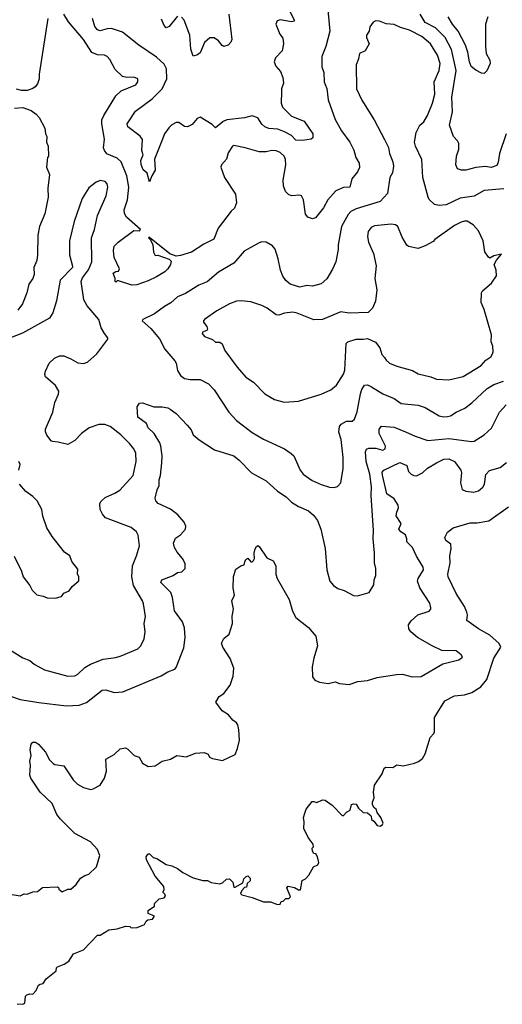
# Model space of a CAD drawing. Extents: x 1678759 to 1859541, y 384609 to 522867.
# Tile 36 of 256: x 1757962 to 1761394, y 393868 to 400866. Entities that reach past the tile are written whole.
import ezdxf

# ---------------------------------------------------------------- set-up
doc = ezdxf.new("R2010")
doc.units = 0

msp = doc.modelspace()

# ---------------------------------------------------------------- linework, layer by layer
at = {"layer": '0CON20XD'}
for points in [[(1760148.9, 400985), (1760166.5, 400785), (1760140, 400675), (1760110, 400605), (1760111.2, 400531.2), (1760125, 400490), (1760127.5, 400425), (1760134, 400405), (1760145.5, 400375.5), (1760155, 400296.7), (1760206.3, 400156.3), (1760250.6, 400075), (1760310, 399995), (1760338.6, 399938.6), (1760353.5, 399885), (1760375.8, 399845), (1760379.2, 399815), (1760365.4, 399784.6), (1760323.1, 399735), (1760310, 399675), (1760265, 399671.9), (1760210.5, 399649.5), (1760154.1, 399585.9), (1760121.5, 399528.5), (1760075, 399468.6), (1760065, 399458.1), (1760045, 399451.4), (1760011.7, 399461.7), (1759994.4, 399484.4), (1759979.5, 399585), (1759965, 399614), (1759955, 399618.1), (1759895, 399614.6), (1759873.3, 399623.3), (1759853.1, 399645), (1759838.7, 399685), (1759835.3, 399725), (1759855.8, 399834.2), (1759853.1, 399873.1), (1759843.6, 399895), (1759815, 399921.5), (1759785, 399934.5), (1759755, 399935.5), (1759715, 399925.6), (1759665, 399926.7), (1759565, 399954.4), (1759485, 399971.2), (1759475, 399966.7), (1759445, 399920), (1759432, 399875), (1759396.2, 399835), (1759392.3, 399817.7), (1759418.1, 399745), (1759496.6, 399626.6), (1759504, 399565), (1759488.8, 399525), (1759466.1, 399503.9), (1759374, 399385), (1759343.8, 399305), (1759270.7, 399269.3), (1759185, 399214.4), (1759105, 399189.2), (1759074.2, 399185.8), (1759030.5, 399200.5), (1758897.5, 399307.5), (1758885, 399318.8), (1758877.5, 399315), (1758891.4, 399301.4), (1758909.2, 399265), (1758914.1, 399214.1), (1758925, 399190), (1758945, 399192.5), (1759025, 399162.5), (1759038.2, 399148.2), (1759035.5, 399125), (1759015.3, 399094.7), (1758995, 399074.5), (1758935, 399037.1), (1758875, 399008.5), (1758795, 398981.1), (1758758.8, 398978.8), (1758665, 399010), (1758655, 399010), (1758645, 399000), (1758640, 399005), (1758640, 399025), (1758627.5, 399065), (1758645, 399076.7), (1758665, 399077.5), (1758672.5, 399095), (1758634.2, 399175), (1758630, 399225), (1758635, 399256.7), (1758662.5, 399285), (1758773.8, 399366.2), (1758815, 399364.5), (1758821.4, 399375), (1758722.5, 399462.5), (1758707.3, 399487.3), (1758704.6, 399515), (1758730, 399585), (1758738.7, 399675), (1758723.3, 399755), (1758684.2, 399854.2), (1758655, 399880.5), (1758582, 399912), (1758564.2, 399935), (1758558.6, 399955), (1758564.3, 400015.7), (1758546.2, 400125), (1758547.5, 400155), (1758560, 400185), (1758646.1, 400323.9), (1758685, 400360.6), (1758787.4, 400402.6), (1758802, 400425), (1758803.3, 400445), (1758775, 400457.5), (1758725, 400454.2), (1758692.6, 400462.6), (1758641.7, 400511.7), (1758602.8, 400582.8), (1758585, 400602.9), (1758565, 400613.1), (1758514.4, 400615.6), (1758475, 400632.2), (1758415.7, 400725.7), (1758309.3, 400849.3), (1758277.3, 400905)], [(1759884.3, 400925), (1759914, 400865), (1759913.3, 400855), (1759895, 400850), (1759814.4, 400865.6), (1759793.1, 400856.9), (1759783.8, 400835), (1759813.2, 400763.2), (1759832.5, 400735), (1759837.1, 400695), (1759828.6, 400645), (1759782, 400595), (1759770.8, 400565), (1759784, 400535), (1759817, 400497), (1759834.4, 400455), (1759838.1, 400415), (1759824.4, 400375), (1759824.5, 400354.5), (1759822, 400272), (1759830, 400245), (1759895, 400180), (1759984.4, 400144.4), (1760045.7, 400055), (1760046.7, 400025), (1760035, 400016.7), (1759974.1, 400005.9), (1759925, 400010.5), (1759895, 400041.4), (1759845, 400068.9), (1759796.7, 400086.7), (1759735, 400093.1), (1759705, 400103.8), (1759683.7, 400123.7), (1759655, 400167.5), (1759615, 400182), (1759561.7, 400168.3), (1759435.4, 400154.6), (1759408.8, 400141.2), (1759355, 400096.2), (1759331.4, 400121.4), (1759245, 400171.9), (1759225, 400162.9), (1759189.1, 400120.9), (1759155, 400104), (1759135, 400105.8), (1759095, 400134.3), (1759075, 400134.3), (1759045, 400118.9), (1759022.4, 400097.6), (1758992.7, 400055), (1758973.6, 400003.6), (1758920.8, 399875), (1758925.6, 399795), (1758901.1, 399755), (1758885, 399713.3), (1758867.8, 399775), (1758839.4, 399799.4), (1758825, 399837.5), (1758824.5, 399865), (1758840.8, 399905), (1758831.1, 399935), (1758834.5, 400015), (1758818.3, 400038.3), (1758731.8, 400105), (1758726.4, 400125), (1758785.7, 400215), (1758905, 400302.9), (1758975, 400374.4), (1759007.8, 400445), (1759006.5, 400516.5), (1758988.5, 400548.5), (1758935, 400600.4), (1758809.2, 400685), (1758694.2, 400775.8), (1758615, 400803.2), (1758585, 400801.8), (1758535, 400786.4), (1758515, 400792.5), (1758496.3, 400816.3), (1758479.6, 400875)], [(1758163.1, 400875), (1758101.3, 400478.7)], [(1761405, 399662.4), (1761265, 399650.7), (1761195, 399611.8), (1761095, 399596.1), (1760995, 399549.2), (1760945, 399544.6), (1760911.3, 399551.3), (1760875, 399587.5), (1760866.5, 399605), (1760828.5, 399745), (1760822.6, 399872.6), (1760776.4, 399966.4), (1760770, 399995), (1760781.5, 400065), (1760806.9, 400115), (1760835, 400138.6), (1760861.2, 400185), (1760898, 400272), (1760913.4, 400336.6), (1760910.7, 400425), (1760944.6, 400505), (1760951.1, 400555), (1760933.5, 400613.5), (1760884.5, 400695), (1760821.1, 400745), (1760735, 400792.2), (1760670.7, 400810.7), (1760625, 400832.5), (1760567.3, 400837.3), (1760520, 400855), (1760495, 400856.7), (1760475, 400847.5), (1760452.5, 400815), (1760446.7, 400785), (1760427.5, 400755), (1760428.3, 400738.3), (1760447, 400693), (1760420, 400645), (1760377.5, 400625), (1760372.3, 400587.7), (1760355.8, 400544.2), (1760357.8, 400375), (1760394.6, 400294.6), (1760483.2, 400153.2), (1760557.5, 400015), (1760585, 399957.5), (1760590.8, 399915), (1760615.6, 399855), (1760619.5, 399825), (1760612.4, 399777.6), (1760594.5, 399745), (1760578.6, 399631.4), (1760525, 399573.1), (1760355, 399520.4), (1760317.9, 399502.1), (1760297.9, 399482.1), (1760249.5, 399395), (1760226.7, 399265), (1760227.5, 399232.5), (1760209.2, 399145), (1760187, 399093), (1760145.6, 399024.4), (1760105, 398988.8), (1760045, 398972), (1760005, 398976.5), (1759955, 398964.4), (1759886.2, 398985), (1759855, 399011.9), (1759833.6, 399043.6), (1759818, 399085), (1759800.4, 399165), (1759780, 399235), (1759759.4, 399259.4), (1759715, 399284.3), (1759685, 399287.1), (1759665, 399280.6), (1759559.6, 399220.4), (1759485, 399135.5), (1759375, 399071.4), (1759295, 399002.9), (1759235, 398978.9), (1759140.4, 398919.6), (1759085, 398895.5), (1759037.1, 398852.9), (1758991.9, 398828.1), (1758920, 398775), (1758838.8, 398735), (1758833.3, 398725), (1758895, 398670), (1758956.4, 398596.4), (1758994.2, 398525), (1759065, 398440), (1759074.1, 398424.1), (1759085, 398372.5), (1759106.9, 398336.9), (1759135, 398314.3), (1759175, 398307.5), (1759245, 398308.6), (1759305, 398277.5), (1759345, 398235.8), (1759450, 398075), (1759505, 398015.8), (1759615, 397932.2), (1759695, 397884.4), (1759845, 397815.7), (1759893, 397783), (1759911.2, 397765), (1759957.5, 397665), (1759978.6, 397635), (1760040.9, 397590.9), (1760105, 397562.2), (1760165, 397543.1), (1760198.8, 397541.2), (1760221.4, 397548.6), (1760245.6, 397574.4), (1760261.4, 397675), (1760262.2, 397755), (1760248.6, 397881.4), (1760232.2, 397935), (1760237.1, 397975), (1760248.7, 397991.3), (1760285, 398012.9), (1760326.8, 398013.2), (1760344.2, 398025.8), (1760362.2, 398077.8), (1760385, 398206.2), (1760395, 398238), (1760415, 398267.1), (1760435, 398269.4), (1760465, 398256.7), (1760545, 398207.5), (1760625, 398174.4), (1760675, 398138.9), (1760795, 398126.5), (1760845, 398109.4), (1760945, 398050.6), (1760975, 398042.5), (1761005, 398044.2), (1761025, 398049.2), (1761065, 398075.8), (1761128, 398105), (1761178.2, 398141.8), (1761287.1, 398245), (1761335, 398271.8), (1761402.6, 398297.4)], [(1759085, 400889.5), (1759025, 400818), (1759005, 400808), (1758988.6, 400825), (1758970.2, 400870.2)], [(1759448.6, 400905), (1759471.9, 400725), (1759464.3, 400705), (1759445, 400684.2), (1759415, 400676.2), (1759402, 400682), (1759375.8, 400715.8), (1759345, 400736.2), (1759315, 400737.5), (1759277.4, 400702.6), (1759245, 400630), (1759226.7, 400615), (1759196.7, 400606.7), (1759180, 400655), (1759171.9, 400755), (1759131.9, 400861.9), (1759113.3, 400883.3)], [(1761420.4, 400055), (1761374.5, 399915), (1761365, 399852.5), (1761355, 399828.8), (1761315, 399814), (1761275, 399822), (1761205.8, 399815.8), (1761135, 399795.8), (1761105, 399796), (1761076.2, 399806.2), (1761063.9, 399833.9), (1761068.6, 399895), (1761085.8, 399945), (1761084.2, 399985), (1761075.6, 400005.6), (1761048, 400035), (1761019.1, 400115), (1761040.2, 400209.8), (1761035.9, 400315), (1761065.2, 400505), (1761032.8, 400652.8), (1760988.7, 400738.7), (1760918.8, 400808.8), (1760846.3, 400846.3), (1760809.7, 400905)], [(1761290.5, 400885), (1761274.5, 400835), (1761275.6, 400675.6), (1761278.8, 400625), (1761305, 400577.5), (1761308, 400555), (1761285, 400502.5), (1761265.8, 400484.2), (1761245, 400486.2), (1761205, 400506), (1761173.7, 400533.7), (1761160, 400565), (1761150, 400635), (1761133.1, 400685), (1761081.1, 400785), (1761038.8, 400835), (1761008.2, 400885)], [(1758101.3, 400478.7), (1758100.6, 400445), (1758089.8, 400410.2), (1758072.6, 400387.4), (1758054.6, 400375.4), (1758015, 400363.3), (1757975, 400362.2), (1757940.7, 400370.7)], [(1757925, 400237.1), (1757985, 400242.5), (1758045, 400220.8), (1758078.8, 400195), (1758099.7, 400169.7), (1758140.8, 400095), (1758146.2, 400055), (1758156, 400035), (1758153.8, 399995), (1758165.8, 399965.8), (1758167.5, 399895), (1758160, 399885), (1758153.6, 399816.4), (1758173.8, 399765), (1758161.3, 399668.7), (1758164.4, 399605), (1758140, 399485), (1758102.2, 399395), (1758091.9, 399335), (1758089.1, 399195), (1758083.1, 399155), (1758063.5, 399105), (1758065.4, 399054.6), (1758056.6, 399025), (1758026.2, 398985), (1758013.5, 398925), (1757983.1, 398845), (1757948.9, 398801.1)], [(1758305, 396200), (1758355, 396202.7), (1758375, 396213.3), (1758425, 396261.1), (1758465, 396286.2), (1758555, 396320), (1758645, 396332.2), (1758685, 396344.4), (1758802.5, 396395), (1758824.1, 396415.9), (1758847.1, 396465), (1758854.2, 396515), (1758847.1, 396575), (1758856.9, 396625), (1758841.5, 396715), (1758836.5, 396735), (1758771.5, 396845), (1758760, 396905), (1758763.8, 396985), (1758793.3, 397055), (1758814.2, 397125), (1758805, 397202.5), (1758793.8, 397225), (1758755.5, 397255.5), (1758573.3, 397325), (1758551.2, 397351.2), (1758533.8, 397385), (1758532, 397425), (1758539.7, 397440.3), (1758569.8, 397470.2), (1758639.8, 397500.2), (1758675, 397522.9), (1758769.4, 397625), (1758790, 397725), (1758787.5, 397785), (1758773.1, 397815), (1758743.7, 397853.7), (1758681.9, 397915), (1758605, 397974.4), (1758567.8, 397987.8), (1758525, 397988.2), (1758455.5, 397964.5), (1758401.2, 397925), (1758354.3, 397875.7), (1758305, 397846), (1758235, 397863.8), (1758195, 397866.7), (1758185, 397873.3), (1758155, 397912.5), (1758145.8, 397935.8), (1758145.7, 397955), (1758196.9, 398075), (1758212, 398145), (1758238.6, 398205), (1758240.8, 398225), (1758218, 398265), (1758145, 398327.5), (1758141.2, 398345), (1758146.7, 398366.7), (1758172, 398425), (1758209.7, 398460.3), (1758245, 398475.7), (1758275.8, 398475.8), (1758325.6, 398455.6), (1758375.7, 398425.7), (1758415, 398421.4), (1758445, 398430.6), (1758510.4, 398489.6), (1758590, 398595), (1758590, 398605), (1758564.5, 398634.5), (1758542, 398675), (1758526.2, 398735), (1758442.2, 398832.2), (1758417.3, 398875), (1758399.2, 399005), (1758409.5, 399030.5), (1758452.4, 399087.6), (1758476.2, 399145), (1758472.3, 399315), (1758493.2, 399375), (1758515.4, 399474.6), (1758577.4, 399612.6), (1758589.5, 399675), (1758585, 399700), (1758570, 399715), (1758535, 399722.5), (1758505, 399711.9), (1758455, 399670), (1758405.6, 399595), (1758348.8, 399431.2), (1758315.5, 399295), (1758315.8, 399194.2), (1758338.8, 399115), (1758336.7, 399105), (1758250.8, 399015), (1758225, 398867.5), (1758197, 398783), (1758174.2, 398745), (1757982.3, 398637.7), (1757896.2, 398605)], [(1759843, 398147), (1759945, 398154.2), (1760105.5, 398204.5), (1760175, 398235.7), (1760215, 398268.6), (1760263.8, 398346.2), (1760274.4, 398375), (1760283.3, 398565), (1760295, 398576.2), (1760355, 398595.8), (1760405, 398594), (1760435, 398600), (1760493, 398573), (1760523.8, 398533.8), (1760537.5, 398485), (1760557.5, 398465), (1760567.5, 398445), (1760592.5, 398425), (1760645, 398402), (1760755, 398372.5), (1760795, 398349.2), (1760885, 398328.1), (1760925, 398310), (1761015, 398306), (1761115, 398328.6), (1761243, 398407), (1761276.2, 398445), (1761311.7, 398468.3), (1761325, 398490), (1761330, 398505), (1761326.7, 398545), (1761313.8, 398575), (1761318, 398625), (1761266, 398805), (1761243.8, 398855), (1761246.2, 398925), (1761252.3, 398937.7), (1761317.7, 398992.3), (1761353.3, 399045), (1761350, 399085), (1761336.2, 399125), (1761353.1, 399156.9), (1761388.3, 399198.3), (1761335, 399187.5), (1761305, 399171.2), (1761295, 399176.7), (1761270, 399215), (1761258.8, 399295), (1761224.2, 399364.2), (1761186.7, 399406.7), (1761145, 399432.9), (1761125, 399434.3), (1761102.7, 399427.3), (1761055, 399403.8), (1760915, 399303.8), (1760901.9, 399288.1), (1760845, 399257.5), (1760795, 399240), (1760726.4, 399253.6), (1760715, 399263.3), (1760680.9, 399320.9), (1760650.8, 399395), (1760635, 399406.9), (1760603.2, 399413.2), (1760485, 399400), (1760461.2, 399388.8), (1760439.8, 399360.2), (1760435.5, 399325), (1760441.5, 399285), (1760479.2, 399205), (1760497.1, 399117.1), (1760488.5, 399025), (1760502.2, 398945), (1760492.5, 398865), (1760470, 398815), (1760440, 398785), (1760305, 398778.6), (1760245, 398790), (1760114.7, 398735.3), (1760055, 398732.1), (1759935, 398779.4), (1759905, 398785.7), (1759845, 398780), (1759805, 398766), (1759785, 398768), (1759722.5, 398815), (1759683.9, 398833.9), (1759605, 398860), (1759536.4, 398866.4), (1759505, 398864), (1759455, 398845.7), (1759365, 398795.6), (1759276.2, 398735), (1759268.8, 398725), (1759270, 398715), (1759293.8, 398685), (1759296.7, 398665), (1759293.3, 398656.7), (1759262.5, 398645), (1759260, 398635), (1759276.7, 398615), (1759333.6, 398593.6), (1759355, 398572.5), (1759385, 398572.5), (1759401.7, 398561.7), (1759422, 398515), (1759508, 398395), (1759571.2, 398325), (1759625, 398290), (1759705, 398206), (1759775, 398166.2), (1759843, 398147)], [(1758992.3, 396892.3), (1759053.3, 396915), (1759085, 396936), (1759115, 396941.2), (1759140, 396965), (1759139.5, 396999.5), (1759120, 397035), (1759080.9, 397080.9), (1759063.3, 397115), (1759056.9, 397145), (1759070.4, 397179.6), (1759106, 397205), (1759141.2, 397245), (1759144, 397265), (1759130.8, 397295), (1759087, 397347), (1759035, 397385.6), (1758947.9, 397427.9), (1758930, 397445), (1758926, 397465), (1758939.2, 397525), (1758954.2, 397555), (1758954.3, 397595), (1758964.4, 397625), (1758973.6, 397715), (1758975.4, 397765.4), (1758965.4, 397835.4), (1758959.1, 397859.1), (1758917.5, 397925), (1758875, 397963.8), (1758865, 397996.7), (1758801.7, 398041.7), (1758796.7, 398115), (1758815, 398140), (1758835, 398142.5), (1758915, 398113.8), (1758976.4, 398113.6), (1759015, 398107.1), (1759033.3, 398096.7), (1759075, 398066.2), (1759154.2, 397984.2), (1759180.7, 397950.7), (1759196.2, 397915), (1759239.5, 397879.5), (1759348.3, 397808.3), (1759484, 397765), (1759523.8, 397733.8), (1759610, 397645), (1759715, 397587.1), (1759795, 397514.3), (1759858, 397475), (1759895.4, 397435.4), (1759945, 397405.6), (1760015, 397374.4), (1760050.8, 397345), (1760080, 397305), (1760104.2, 397245), (1760133.9, 397106.1), (1760145.9, 396955.9), (1760168, 396875), (1760193.3, 396845), (1760225, 396823.8), (1760269.5, 396809.5), (1760335, 396773.3), (1760365, 396770), (1760447.5, 396795), (1760481.7, 396848.3), (1760484, 396885), (1760495.8, 396915), (1760494, 396965), (1760484.3, 397004.3), (1760485.5, 397075.5), (1760475.4, 397175), (1760477.7, 397235), (1760461.8, 397485), (1760463.7, 397546.3), (1760452.8, 397635), (1760425.2, 397725), (1760420.4, 397795), (1760428, 397812), (1760445, 397820.5), (1760495, 397821.2), (1760545, 397805.6), (1760561.4, 397815), (1760562.7, 397835), (1760519.6, 397925), (1760519.4, 397955), (1760535, 397977.1), (1760625, 397970), (1760706.7, 397936.7), (1760775, 397904.4), (1760865, 397874.5), (1761015, 397888.2), (1761175, 397868.5), (1761195, 397871.1), (1761264, 397915), (1761318, 397962), (1761374.1, 398075.9), (1761421.5, 398128.5)], [(1757957, 397663), (1757966.7, 397705), (1757956.7, 397725)], [(1759212.5, 395652.5), (1759275, 395656.7), (1759302.5, 395645), (1759312.5, 395625), (1759334.1, 395614.1), (1759405, 395601.2), (1759495, 395642.5), (1759511.2, 395685), (1759524.2, 395745), (1759521.7, 395818.3), (1759512.5, 395855), (1759505, 395867.5), (1759476.8, 395886.8), (1759446.2, 395925), (1759402.4, 395952.4), (1759357.5, 396015), (1759381.2, 396055), (1759414.3, 396075.7), (1759458, 396135), (1759480.3, 396199.7), (1759485.5, 396255.5), (1759460, 396325), (1759405.8, 396405.8), (1759398, 396435), (1759413.6, 396466.4), (1759452.1, 396497.9), (1759476, 396575), (1759474, 396626), (1759483.3, 396675), (1759471.2, 396735), (1759488.8, 396775), (1759479.2, 396825), (1759481.7, 396908.3), (1759500, 396960), (1759535, 396983.3), (1759559.3, 396990.7), (1759563, 397013), (1759570.7, 397029.3), (1759585, 397037.5), (1759605, 397012.5), (1759615, 397012.5), (1759625, 397022.5), (1759631.2, 397035), (1759630, 397075), (1759636.2, 397105), (1759645, 397122.5), (1759655, 397127.5), (1759665, 397122.5), (1759720.5, 397040.5), (1759765, 397020), (1759783.3, 396985), (1759784, 396925), (1759792.5, 396895), (1759878.6, 396745), (1759902.7, 396662.7), (1759925, 396617.5), (1760016.6, 396546.6), (1760068, 396485), (1760079.4, 396415), (1760053, 396327), (1760042, 396265), (1760044, 396195), (1760061.2, 396171.2), (1760095, 396156.7), (1760155, 396147.5), (1760205, 396160), (1760237, 396147), (1760305, 396141.2), (1760367, 396163), (1760435, 396168), (1760505, 396190), (1760642, 396212), (1760684.2, 396214.2), (1760754.2, 396194.2), (1760816.2, 396196.2), (1760972.1, 396287.9), (1761085, 396316.7), (1761110, 396335), (1761101.7, 396351.7), (1761065, 396378.8), (1760965, 396382), (1760895, 396414.2), (1760790, 396475), (1760743.7, 396513.7), (1760728.9, 396535), (1760726.4, 396563.6), (1760745, 396592.5), (1760793.6, 396636.4), (1760875, 396661.2), (1760886.2, 396675), (1760886.7, 396685), (1760879.5, 396719.5), (1760808.6, 396828.6), (1760790, 396875), (1760795.6, 396895), (1760834.3, 396955), (1760831.4, 396975), (1760782.9, 397052.9), (1760756.5, 397115), (1760714.1, 397154.1), (1760714.5, 397175), (1760706.7, 397205), (1760672.5, 397225), (1760658.6, 397245), (1760675.8, 397285), (1760639.3, 397339.3), (1760642.9, 397365), (1760656.4, 397395), (1760654.5, 397415), (1760625, 397459.5), (1760573.2, 397495), (1760542.1, 397627.9), (1760540.9, 397649.1), (1760550.8, 397665), (1760665, 397717.5), (1760715, 397696.2), (1760727.8, 397655), (1760745.3, 397635.3), (1760765, 397625.4), (1760785, 397624.1), (1760825.8, 397645), (1760861.4, 397678.6), (1760925, 397715.5), (1760979.1, 397740.9), (1761015, 397743.8), (1761055, 397726.5), (1761099.1, 397665), (1761103.1, 397645), (1761096.9, 397575), (1761107.6, 397527.6), (1761134.5, 397514.5), (1761192, 397508), (1761225, 397516.2), (1761255, 397543.3), (1761267.5, 397565), (1761277, 397633), (1761302.5, 397662.5), (1761378.3, 397681.7), (1761425, 397718.5)], [(1758215, 396753.3), (1758260, 396765), (1758275, 396790), (1758313.9, 396806.1), (1758335, 396837.5), (1758382.5, 396877.5), (1758383.3, 396905), (1758373.6, 396926.4), (1758375, 396960), (1758333.9, 397013.9), (1758318.8, 397055), (1758280.3, 397080.3), (1758192.2, 397192.2), (1758156.2, 397255), (1758127.7, 397337.7), (1758118.8, 397385), (1758086.7, 397445), (1758055, 397476.7), (1758005, 397512.5), (1757960, 397565)], [(1757945, 393870), (1757985, 393867.5), (1758000, 393875), (1758002.5, 393925), (1758012.5, 393935), (1758035, 393942.5), (1758055, 393940), (1758080, 393965), (1758097, 394003), (1758108.3, 394011.7), (1758130, 394015), (1758150.7, 394049.3), (1758222.5, 394105), (1758223.6, 394126.4), (1758230, 394135), (1758277.7, 394152.3), (1758312.5, 394175), (1758343.9, 394226.1), (1758416.1, 394253.9), (1758515, 394360), (1758535, 394360), (1758595, 394396.7), (1758655, 394403.3), (1758715, 394422.5), (1758745, 394420), (1758755, 394410), (1758797, 394413), (1758850, 394435), (1758861.7, 394458.3), (1758873, 394467), (1758906.4, 394473.6), (1758920, 394495), (1758875, 394512.5), (1758876.7, 394535), (1758920, 394565), (1758920, 394585), (1758953.6, 394616.4), (1758990, 394625), (1758998.8, 394635), (1758995, 394650), (1758980, 394665), (1758989.3, 394680.7), (1758986.7, 394705), (1758925, 394778.8), (1758863.3, 394895), (1758862.5, 394915), (1758875, 394937.5), (1758885, 394936.7), (1758911.7, 394911.7), (1758937.5, 394905), (1759005, 394860), (1759045, 394851.2), (1759085, 394833.8), (1759123.3, 394805), (1759195, 394766), (1759265, 394747.5), (1759297, 394747), (1759323.9, 394733.9), (1759386.2, 394723.8), (1759405, 394730), (1759433, 394757), (1759455, 394760), (1759477.5, 394735), (1759485, 394700), (1759495, 394700), (1759548.3, 394731.7), (1759555, 394760), (1759573, 394777), (1759585, 394780), (1759600, 394765), (1759600, 394745), (1759580, 394725), (1759575, 394700), (1759561.7, 394698.3), (1759543, 394677), (1759532.5, 394655), (1759542.5, 394645), (1759615, 394627.5), (1759695, 394596.7), (1759745, 394596.7), (1759795, 394577.5), (1759815, 394580), (1759821.7, 394598.3), (1759835, 394600), (1759855, 394620), (1759875, 394620), (1759888.3, 394631.7), (1759862.5, 394695), (1759871.7, 394708.3), (1759917, 394697), (1759945, 394680), (1759958.3, 394681.7), (1759971.7, 394748.3), (1759995, 394760), (1760017.5, 394785), (1760052.5, 394845), (1760081.7, 394858.3), (1760090, 394875), (1760087.5, 394885), (1760080, 394915), (1760067, 394937), (1760055, 394940), (1760043.3, 394955), (1760043, 394977), (1760052.5, 394987.5), (1760050, 395005), (1760013, 395053), (1759983.6, 395116.4), (1759986.2, 395165), (1759980, 395195), (1759988.8, 395225), (1760000, 395255), (1760042, 395308), (1760055, 395310), (1760075, 395301.2), (1760115, 395320), (1760135, 395317.5), (1760185, 395283.3), (1760255, 395210), (1760265, 395210), (1760287, 395233), (1760313, 395247), (1760321.2, 395288.8), (1760335, 395293.3), (1760355, 395290), (1760370.7, 395260.7), (1760405, 395230), (1760435, 395227.5), (1760452.5, 395215), (1760462.5, 395205), (1760465, 395180), (1760480, 395170), (1760505, 395137.5), (1760525, 395133.3), (1760542.5, 395145), (1760546.7, 395155), (1760531.2, 395195), (1760505, 395230), (1760497.5, 395255), (1760483.3, 395263.3), (1760470, 395285), (1760470, 395305), (1760482.5, 395335), (1760477.5, 395375), (1760486.1, 395423.9), (1760540, 395505), (1760553, 395547), (1760567, 395553), (1760615, 395550), (1760645, 395568.8), (1760688.3, 395561.7), (1760769.7, 395580.3), (1760797, 395593), (1760826.2, 395615), (1760845, 395647.5), (1760875, 395740), (1760880, 395765), (1760907.3, 395792.7), (1760911.2, 395805), (1760912, 395905), (1760985, 396023.3), (1761055, 396061.1), (1761125, 396066), (1761176.9, 396083.1), (1761241.9, 396125), (1761283.4, 396176.6), (1761335, 396328.8), (1761382.5, 396405), (1761372.4, 396432.4), (1761305, 396492.2), (1761225, 396536.7), (1761141.2, 396595), (1761147.1, 396635), (1761142.2, 396655), (1761124.4, 396695), (1761065, 396786.2), (1761009.2, 396905), (1761007.1, 396925), (1761023.1, 397005), (1761020.6, 397055), (1761031.4, 397105), (1761027, 397137), (1760992.5, 397165), (1760986.2, 397185), (1761005, 397223.8), (1761043.8, 397255), (1761165, 397289.5), (1761215, 397290), (1761297.4, 397302.6), (1761437.5, 397402.5)], [(1757922.7, 397052.7), (1757975.9, 396945.9), (1757986.7, 396905), (1758033.8, 396845), (1758051.7, 396811.7), (1758085, 396777.5), (1758129.3, 396769.3), (1758157, 396757), (1758215, 396753.3)], [(1757890.2, 396060.2), (1757965, 396033.1), (1758098.3, 396011.7), (1758295, 395989.5), (1758385, 395994.4), (1758438.1, 396011.9), (1758549.1, 396100.9), (1758575, 396103.1), (1758635, 396082.5), (1758695, 396088.6), (1758968.7, 396201.3), (1759015, 396231.2), (1759065, 396250), (1759075, 396262.5), (1759129.1, 396400.9), (1759138.1, 396475), (1759133.1, 396543.1), (1759119.2, 396585), (1759062, 396665), (1759049.3, 396759.3), (1759037.8, 396795), (1758966.2, 396865), (1758973.3, 396885), (1758992.3, 396892.3)], [(1757890.3, 396390.3), (1757985, 396330), (1758035, 396311.2), (1758065, 396286.2), (1758137.5, 396245), (1758305, 396200)], [(1757908.3, 394648.3), (1757965, 394637.5), (1757995, 394652.5), (1758015, 394650), (1758055, 394666.7), (1758090, 394670), (1758125, 394697.5), (1758231.7, 394701.7), (1758238.3, 394698.3), (1758240, 394685), (1758265, 394667.5), (1758303.6, 394686.4), (1758325, 394686.7), (1758365, 394720), (1758395, 394763.3), (1758425, 394783.3), (1758455, 394792.5), (1758507.5, 394845), (1758533.3, 394925), (1758515, 394966.7), (1758465, 395021.2), (1758355, 395082.5), (1758253.1, 395183.1), (1758226.6, 395216.6), (1758192.9, 395295), (1758107.8, 395375), (1758041.9, 395475), (1758034.4, 395495), (1758038, 395565), (1758033.8, 395595), (1758043.3, 395635), (1758037.5, 395675), (1758042.7, 395717.3), (1758055, 395730), (1758075, 395730.8), (1758095, 395716), (1758145, 395658.8), (1758175, 395606.2), (1758199.5, 395579.5), (1758212.5, 395572.5), (1758275, 395563.3), (1758342, 395462), (1758372.6, 395432.6), (1758415, 395408.6), (1758465, 395394.3), (1758485, 395398.6), (1758533.8, 395425), (1758564.4, 395475), (1758580, 395525), (1758575, 395610), (1758635, 395643.3), (1758676.1, 395683.9), (1758715, 395690), (1758730.7, 395680.7), (1758776.4, 395636.4), (1758813, 395623), (1758835, 395582.5), (1758875, 395557.5), (1758925, 395562.5), (1758975, 395596.2), (1759035, 395610), (1759080, 395635), (1759145, 395626.2), (1759212.5, 395652.5)]]:
    msp.add_lwpolyline(points, dxfattribs=at)

doc.saveas('drawing.dxf')
